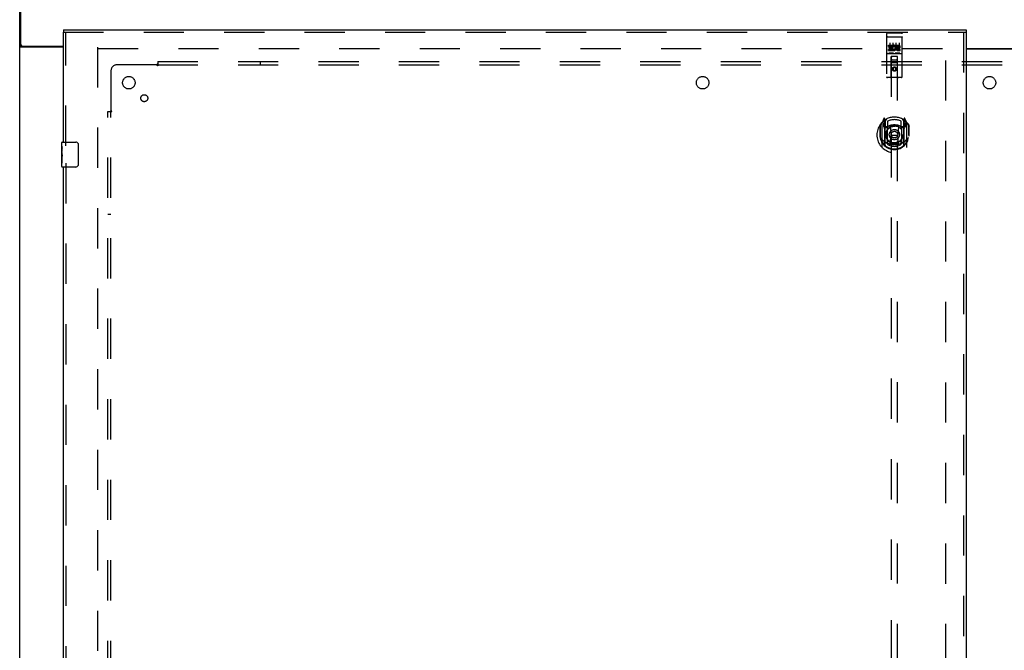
# Model space of a CAD drawing. Header units: inches. Extents: x 0 to 293, y 0 to 190.
# Tile 64 of 75: x 58 to 97, y 109 to 134. Entities that reach past the tile are written whole.
import ezdxf

# ---------------------------------------------------------------- set-up
doc = ezdxf.new("R2010")
doc.units = ezdxf.units.IN
doc.header["$LTSCALE"] = 16.12069
doc.header["$MEASUREMENT"] = 0
doc.linetypes.add('HIDDEN', pattern=[0.2, 0.1, -0.1])
doc.layers.get('0').update_dxf_attribs({"linetype": 'CONTINUOUS'})
for name, color, linetype in [('DEFAULT_2', 8, 'HIDDEN'), ('LEFTHAND_DOOR_ASSEMBLY', 7, 'CONTINUOUS'), ('SUBPANEL', 7, 'CONTINUOUS')]:
    doc.layers.add(name, color=color, linetype=linetype)

msp = doc.modelspace()

# ---------------------------------------------------------------- linework, layer by layer
at = {"color": 3, "linetype": 'Continuous'}
for p, q in [((57.577, 56.593), (57.577, 136.385)), ((57.629, 133.132), (57.629, 136.489)), ((59.327, 133.041), (57.618, 133.041)), ((57.689, 133.072), (59.327, 133.072)), ((95.515, 132.989), (97.39, 132.989)), ((95.515, 132.974), (97.39, 132.974))]:
    msp.add_line(p, q, dxfattribs=at)
at = {"color": 7, "linetype": 'Continuous'}
msp.add_line((57.681, 133.072), (57.577, 133.072), dxfattribs=at)
at = {"color": 3, "linetype": 'Continuous'}
for points in [[(57.597, 133.053), (57.594, 133.055), (57.591, 133.056), (57.589, 133.058), (57.586, 133.059), (57.584, 133.061), (57.582, 133.063), (57.58, 133.064), (57.579, 133.066), (57.578, 133.068), (57.578, 133.069), (57.577, 133.07), (57.577, 133.072)], [(57.618, 133.041), (57.616, 133.043), (57.614, 133.044), (57.612, 133.046), (57.609, 133.047), (57.606, 133.049), (57.603, 133.05), (57.597, 133.053)]]:
    msp.add_lwpolyline(points, dxfattribs=at)
at = {"color": 7, "linetype": 'Continuous'}
for points in [[(57.682, 133.069), (57.681, 133.07), (57.681, 133.072)], [(57.699, 133.041), (57.7, 133.042), (57.7, 133.044), (57.7, 133.046), (57.7, 133.047), (57.699, 133.049), (57.698, 133.051), (57.697, 133.053), (57.696, 133.054), (57.694, 133.056), (57.693, 133.057), (57.691, 133.059), (57.689, 133.06), (57.688, 133.061), (57.686, 133.063), (57.685, 133.064), (57.683, 133.066), (57.682, 133.067), (57.682, 133.069)]]:
    msp.add_lwpolyline(points, dxfattribs=at)
at = {"color": 3, "linetype": 'Continuous'}
msp.add_arc((57.689, 133.132), 0.06, 180, 270, dxfattribs=at)
at = {"layer": 'DEFAULT_2', "color": 8, "linetype": 'HIDDEN'}
for p, q in [((60.702, 133.041), (60.702, 59.937)), ((94.702, 59.968), (94.702, 133.01)), ((60.716, 132.989), (94.806, 132.989))]:
    msp.add_line(p, q, dxfattribs=at)
at = {"layer": 'LEFTHAND_DOOR_ASSEMBLY', "color": 7, "linetype": 'Continuous'}
for p, q in [((59.327, 133.739), (59.327, 133.635)), ((95.515, 133.739), (95.515, 133.635)), ((59.267, 129.078), (59.267, 129.224)), ((59.267, 128.821), (59.267, 129.078)), ((59.282, 129.239), (59.822, 129.239)), ((59.922, 129.139), (59.922, 128.339)), ((59.273, 129.022), (59.267, 129.022)), ((59.267, 128.854), (59.274, 128.854)), ((59.267, 128.254), (59.267, 128.818)), ((59.269, 128.791), (59.267, 128.791)), ((59.274, 128.854), (59.274, 128.991)), ((59.267, 128.66), (59.273, 128.66)), ((59.267, 128.624), (59.274, 128.624)), ((59.267, 128.561), (59.274, 128.561)), ((59.267, 128.393), (59.274, 128.393)), ((59.274, 128.393), (59.274, 128.624)), ((59.822, 128.239), (59.282, 128.239))]:
    msp.add_line(p, q, dxfattribs=at)
at = {"layer": 'LEFTHAND_DOOR_ASSEMBLY', "color": 3, "linetype": 'Continuous'}
for p, q in [((59.327, 133.739), (95.515, 133.739)), ((59.327, 129.239), (59.327, 133.635)), ((95.515, 133.635), (95.515, 59.343)), ((59.327, 107.739), (59.327, 128.239))]:
    msp.add_line(p, q, dxfattribs=at)
at = {"layer": 'LEFTHAND_DOOR_ASSEMBLY', "color": 8, "linetype": 'HIDDEN'}
for p, q in [((59.327, 133.635), (95.515, 133.635)), ((59.431, 129.084), (59.431, 133.635)), ((92.327, 133.577), (92.327, 131.852)), ((92.344, 133.448), (92.343, 133.448)), ((92.345, 133.448), (92.344, 133.448)), ((92.345, 133.448), (92.345, 133.448)), ((92.346, 133.448), (92.345, 133.448)), ((92.347, 133.448), (92.346, 133.448)), ((92.348, 133.448), (92.347, 133.448)), ((92.348, 133.448), (92.348, 133.448)), ((92.349, 133.448), (92.348, 133.448)), ((92.35, 133.448), (92.349, 133.448)), ((92.351, 133.448), (92.35, 133.448)), ((92.352, 133.449), (92.351, 133.448)), ((92.353, 133.449), (92.352, 133.449)), ((92.353, 133.449), (92.353, 133.449)), ((92.354, 133.449), (92.353, 133.449)), ((92.355, 133.449), (92.354, 133.449)), ((92.356, 133.449), (92.355, 133.449)), ((92.357, 133.449), (92.356, 133.449)), ((92.357, 133.607), (92.922, 133.607)), ((92.357, 133.449), (92.922, 133.449)), ((92.922, 133.449), (92.923, 133.449)), ((92.923, 133.449), (92.924, 133.449)), ((92.924, 133.449), (92.925, 133.449)), ((92.925, 133.449), (92.926, 133.449)), ((92.926, 133.449), (92.926, 133.449)), ((92.926, 133.449), (92.927, 133.449)), ((92.927, 133.449), (92.928, 133.448)), ((92.928, 133.448), (92.929, 133.448)), ((92.929, 133.448), (92.93, 133.448)), ((92.93, 133.448), (92.93, 133.448)), ((92.93, 133.448), (92.931, 133.448)), ((92.931, 133.448), (92.932, 133.448)), ((92.932, 133.448), (92.933, 133.448)), ((92.933, 133.448), (92.934, 133.448)), ((92.934, 133.448), (92.934, 133.448)), ((92.934, 133.448), (92.935, 133.448)), ((92.952, 131.852), (92.952, 133.577)), ((95.411, 133.635), (95.411, 59.343)), ((92.408, 133.071), (92.408, 133.114)), ((92.408, 133.114), (92.564, 133.114)), ((92.408, 133.071), (92.521, 133.071)), ((92.429, 132.987), (92.429, 133.029)), ((92.429, 133.029), (92.521, 133.029)), ((92.452, 133.215), (92.452, 132.91)), ((92.521, 133.029), (92.521, 133.071)), ((92.564, 132.936), (92.564, 133.114)), ((92.588, 133.066), (92.571, 133.105)), ((92.577, 133.215), (92.577, 132.91)), ((92.702, 133.215), (92.702, 132.91)), ((92.72, 133.071), (92.72, 133.114)), ((92.72, 133.114), (92.813, 133.114)), ((92.72, 133.071), (92.813, 133.071)), ((92.784, 133.028), (92.813, 133.028)), ((92.827, 133.215), (92.827, 132.91)), ((92.357, 132.779), (92.922, 132.779)), ((92.408, 132.901), (92.408, 132.943)), ((92.408, 132.943), (92.521, 132.943)), ((92.408, 132.901), (92.564, 132.901)), ((92.429, 132.987), (92.521, 132.987)), ((92.601, 132.795), (92.429, 132.795)), ((92.51, 131.852), (92.513, 132.662)), ((92.515, 132.662), (92.513, 132.662)), ((92.515, 132.662), (92.515, 98.66)), ((92.765, 132.662), (92.515, 132.662)), ((92.521, 132.943), (92.521, 132.987)), ((92.564, 132.936), (92.577, 132.955)), ((92.564, 132.901), (92.564, 132.913)), ((92.567, 132.911), (92.564, 132.913)), ((92.851, 132.795), (92.679, 132.795)), ((92.765, 98.66), (92.765, 132.662)), ((92.766, 132.662), (92.765, 132.662)), ((92.77, 131.852), (92.766, 132.662)), ((92.78, 132.987), (92.826, 132.987)), ((92.784, 132.943), (92.877, 132.943)), ((92.784, 132.901), (92.877, 132.901)), ((92.877, 132.901), (92.877, 132.943)), ((92.767, 132.412), (92.512, 132.412)), ((92.555, 132.537), (92.725, 132.537)), ((92.64, 132.233), (92.577, 132.197)), ((92.64, 132.222), (92.587, 132.192)), ((92.64, 132.233), (92.64, 132.222)), ((92.702, 132.197), (92.64, 132.233)), ((92.692, 132.192), (92.64, 132.222)), ((92.577, 132.197), (92.577, 132.125)), ((92.577, 132.197), (92.587, 132.192)), ((92.577, 132.125), (92.587, 132.131)), ((92.577, 132.125), (92.64, 132.089)), ((92.587, 132.192), (92.587, 132.131)), ((92.587, 132.131), (92.64, 132.101)), ((92.64, 132.101), (92.692, 132.131)), ((92.64, 132.089), (92.702, 132.125)), ((92.64, 132.089), (92.64, 132.101)), ((92.702, 132.197), (92.692, 132.192)), ((92.692, 132.131), (92.692, 132.192)), ((92.702, 132.125), (92.692, 132.131)), ((92.702, 132.125), (92.702, 132.197)), ((92.922, 131.822), (92.357, 131.822)), ((92.057, 129.906), (92.057, 129.518)), ((92.065, 129.929), (92.065, 129.471)), ((92.14, 130.001), (92.14, 129.034)), ((92.214, 130.187), (92.144, 130.012)), ((92.197, 129.997), (92.197, 129.847)), ((92.265, 129.997), (92.197, 129.997)), ((92.205, 129.989), (92.235, 129.943)), ((92.236, 130.108), (92.236, 130.107)), ((92.236, 130.107), (92.236, 130.107)), ((92.236, 130.107), (92.236, 130.107)), ((92.257, 130.104), (92.243, 130.184)), ((92.257, 129.088), (92.257, 130.104)), ((92.265, 130.057), (92.335, 130.166)), ((92.265, 129.113), (92.265, 130.116)), ((92.267, 130.091), (92.267, 129.884)), ((92.287, 129.864), (92.353, 129.864)), ((92.365, 130.069), (92.365, 129.816)), ((92.477, 129.862), (92.507, 129.518)), ((92.803, 129.862), (92.772, 129.518)), ((92.915, 129.816), (92.915, 130.069)), ((92.926, 129.864), (92.992, 129.864)), ((92.945, 130.166), (93.015, 130.057)), ((93.012, 129.884), (93.012, 130.091)), ((93.015, 129.113), (93.015, 130.116)), ((93.082, 129.997), (93.015, 129.997)), ((93.036, 130.184), (93.022, 130.104)), ((93.022, 130.104), (93.022, 129.088)), ((93.044, 130.107), (93.039, 130.11)), ((93.044, 129.943), (93.074, 129.989)), ((93.135, 130.012), (93.065, 130.187)), ((93.082, 129.847), (93.082, 129.997)), ((93.14, 129.034), (93.14, 130.001)), ((93.215, 129.929), (93.215, 129.471)), ((93.222, 129.518), (93.222, 129.906)), ((92.057, 129.518), (92.072, 129.518)), ((92.065, 129.471), (92.065, 129.468)), ((92.197, 129.847), (92.257, 129.847)), ((92.357, 129.846), (92.285, 129.846)), ((92.357, 129.205), (92.357, 129.836)), ((92.477, 129.178), (92.507, 129.518)), ((92.507, 129.518), (92.772, 129.518)), ((92.802, 129.178), (92.772, 129.518)), ((92.995, 129.846), (92.922, 129.846)), ((92.922, 129.836), (92.922, 129.205)), ((93.022, 129.847), (93.082, 129.847)), ((93.222, 129.518), (93.207, 129.518)), ((93.215, 129.471), (93.214, 129.468)), ((92.365, 129.255), (92.365, 129.152)), ((92.915, 129.152), (92.915, 129.255)), ((59.431, 128.394), (59.431, 107.584))]:
    msp.add_line(p, q, dxfattribs=at)
for points in [[(92.343, 133.448), (92.343, 133.448), (92.342, 133.448), (92.342, 133.448), (92.342, 133.448), (92.341, 133.447), (92.341, 133.447), (92.34, 133.447), (92.34, 133.447), (92.34, 133.447), (92.339, 133.447), (92.339, 133.447), (92.339, 133.447), (92.338, 133.447), (92.338, 133.447), (92.338, 133.447), (92.337, 133.447), (92.337, 133.447), (92.337, 133.447), (92.337, 133.447), (92.336, 133.447), (92.336, 133.446), (92.336, 133.446), (92.335, 133.446), (92.335, 133.446), (92.335, 133.446), (92.335, 133.446), (92.334, 133.446), (92.334, 133.446), (92.334, 133.446), (92.333, 133.446), (92.333, 133.446), (92.333, 133.446), (92.333, 133.446), (92.332, 133.445), (92.332, 133.445), (92.332, 133.445), (92.332, 133.445), (92.332, 133.445), (92.331, 133.445), (92.331, 133.445), (92.331, 133.445), (92.331, 133.445), (92.331, 133.445), (92.33, 133.445), (92.33, 133.444), (92.33, 133.444), (92.33, 133.444), (92.33, 133.444), (92.329, 133.444), (92.329, 133.444), (92.329, 133.444), (92.329, 133.444), (92.329, 133.444), (92.329, 133.444), (92.329, 133.443), (92.328, 133.443), (92.328, 133.443), (92.328, 133.443), (92.328, 133.443), (92.328, 133.443), (92.328, 133.443), (92.328, 133.443), (92.328, 133.443), (92.328, 133.443), (92.328, 133.442), (92.328, 133.442), (92.327, 133.442), (92.327, 133.442), (92.327, 133.442), (92.327, 133.442), (92.327, 133.442), (92.327, 133.442), (92.327, 133.442), (92.327, 133.442), (92.327, 133.441), (92.327, 133.441), (92.327, 133.441)], [(92.935, 133.448), (92.936, 133.448), (92.936, 133.448), (92.937, 133.448), (92.937, 133.448), (92.937, 133.448), (92.938, 133.448), (92.938, 133.447), (92.938, 133.447), (92.939, 133.447), (92.939, 133.447), (92.94, 133.447), (92.94, 133.447), (92.94, 133.447), (92.941, 133.447), (92.941, 133.447), (92.941, 133.447), (92.942, 133.447), (92.942, 133.447), (92.942, 133.447), (92.942, 133.447), (92.943, 133.447), (92.943, 133.447), (92.943, 133.446), (92.944, 133.446), (92.944, 133.446), (92.944, 133.446), (92.945, 133.446), (92.945, 133.446), (92.945, 133.446), (92.945, 133.446), (92.946, 133.446), (92.946, 133.446), (92.946, 133.446), (92.946, 133.446), (92.947, 133.446), (92.947, 133.445), (92.947, 133.445), (92.947, 133.445), (92.948, 133.445), (92.948, 133.445), (92.948, 133.445), (92.948, 133.445), (92.948, 133.445), (92.949, 133.445), (92.949, 133.445), (92.949, 133.445), (92.949, 133.444), (92.949, 133.444), (92.95, 133.444), (92.95, 133.444), (92.95, 133.444), (92.95, 133.444), (92.95, 133.444), (92.95, 133.444), (92.95, 133.444), (92.951, 133.444), (92.951, 133.443), (92.951, 133.443), (92.951, 133.443), (92.951, 133.443), (92.951, 133.443), (92.951, 133.443), (92.951, 133.443), (92.951, 133.443), (92.952, 133.443), (92.952, 133.443), (92.952, 133.442), (92.952, 133.442), (92.952, 133.442), (92.952, 133.442), (92.952, 133.442), (92.952, 133.442), (92.952, 133.442), (92.952, 133.442), (92.952, 133.442), (92.952, 133.442), (92.952, 133.441), (92.952, 133.441), (92.952, 133.441)], [(92.429, 132.795), (92.429, 132.795), (92.428, 132.795), (92.428, 132.795), (92.428, 132.795), (92.428, 132.795), (92.428, 132.795), (92.427, 132.795), (92.427, 132.795), (92.427, 132.795), (92.427, 132.795), (92.427, 132.795), (92.426, 132.795), (92.426, 132.795), (92.426, 132.795), (92.426, 132.795), (92.426, 132.795), (92.426, 132.795), (92.425, 132.795), (92.425, 132.795), (92.425, 132.795), (92.425, 132.795), (92.425, 132.795), (92.425, 132.795), (92.425, 132.795), (92.424, 132.795), (92.424, 132.795), (92.424, 132.795), (92.424, 132.795), (92.424, 132.795), (92.424, 132.795), (92.424, 132.795), (92.424, 132.795), (92.423, 132.795), (92.423, 132.795), (92.423, 132.795), (92.423, 132.795), (92.423, 132.795), (92.423, 132.796), (92.423, 132.796), (92.423, 132.796), (92.423, 132.796), (92.423, 132.796), (92.422, 132.796), (92.422, 132.796), (92.422, 132.796), (92.422, 132.796)], [(92.607, 132.796), (92.607, 132.796), (92.607, 132.796), (92.607, 132.796), (92.607, 132.796), (92.607, 132.796), (92.607, 132.796), (92.607, 132.796), (92.606, 132.796), (92.606, 132.795), (92.606, 132.795), (92.606, 132.795), (92.606, 132.795), (92.606, 132.795), (92.606, 132.795), (92.606, 132.795), (92.606, 132.795), (92.605, 132.795), (92.605, 132.795), (92.605, 132.795), (92.605, 132.795), (92.605, 132.795), (92.605, 132.795), (92.605, 132.795), (92.604, 132.795), (92.604, 132.795), (92.604, 132.795), (92.604, 132.795), (92.604, 132.795), (92.604, 132.795), (92.604, 132.795), (92.603, 132.795), (92.603, 132.795), (92.603, 132.795), (92.603, 132.795), (92.603, 132.795), (92.603, 132.795), (92.602, 132.795), (92.602, 132.795), (92.602, 132.795), (92.602, 132.795), (92.602, 132.795), (92.601, 132.795), (92.601, 132.795), (92.601, 132.795), (92.601, 132.795)], [(92.679, 132.795), (92.679, 132.795), (92.678, 132.795), (92.678, 132.795), (92.678, 132.795), (92.678, 132.795), (92.678, 132.795), (92.677, 132.795), (92.677, 132.795), (92.677, 132.795), (92.677, 132.795), (92.677, 132.795), (92.676, 132.795), (92.676, 132.795), (92.676, 132.795), (92.676, 132.795), (92.676, 132.795), (92.676, 132.795), (92.675, 132.795), (92.675, 132.795), (92.675, 132.795), (92.675, 132.795), (92.675, 132.795), (92.675, 132.795), (92.675, 132.795), (92.674, 132.795), (92.674, 132.795), (92.674, 132.795), (92.674, 132.795), (92.674, 132.795), (92.674, 132.795), (92.674, 132.795), (92.674, 132.795), (92.673, 132.795), (92.673, 132.795), (92.673, 132.795), (92.673, 132.795), (92.673, 132.795), (92.673, 132.796), (92.673, 132.796), (92.673, 132.796), (92.673, 132.796), (92.673, 132.796), (92.672, 132.796), (92.672, 132.796), (92.672, 132.796), (92.672, 132.796)], [(92.857, 132.796), (92.857, 132.796), (92.857, 132.796), (92.857, 132.796), (92.857, 132.796), (92.857, 132.796), (92.857, 132.796), (92.857, 132.796), (92.856, 132.796), (92.856, 132.795), (92.856, 132.795), (92.856, 132.795), (92.856, 132.795), (92.856, 132.795), (92.856, 132.795), (92.856, 132.795), (92.856, 132.795), (92.855, 132.795), (92.855, 132.795), (92.855, 132.795), (92.855, 132.795), (92.855, 132.795), (92.855, 132.795), (92.855, 132.795), (92.854, 132.795), (92.854, 132.795), (92.854, 132.795), (92.854, 132.795), (92.854, 132.795), (92.854, 132.795), (92.854, 132.795), (92.853, 132.795), (92.853, 132.795), (92.853, 132.795), (92.853, 132.795), (92.853, 132.795), (92.853, 132.795), (92.852, 132.795), (92.852, 132.795), (92.852, 132.795), (92.852, 132.795), (92.852, 132.795), (92.851, 132.795), (92.851, 132.795), (92.851, 132.795), (92.851, 132.795)], [(92.107, 129.404), (92.11, 129.399), (92.113, 129.394), (92.116, 129.389), (92.119, 129.384), (92.122, 129.38), (92.125, 129.376), (92.127, 129.372), (92.13, 129.368), (92.133, 129.364), (92.135, 129.361), (92.137, 129.357), (92.14, 129.354), (92.142, 129.351), (92.144, 129.347), (92.147, 129.344), (92.149, 129.342), (92.151, 129.339), (92.153, 129.336), (92.155, 129.334), (92.157, 129.331), (92.159, 129.329), (92.161, 129.327), (92.163, 129.324), (92.165, 129.322), (92.167, 129.32), (92.169, 129.318), (92.171, 129.316), (92.172, 129.315), (92.174, 129.313), (92.176, 129.311), (92.178, 129.31), (92.179, 129.308), (92.181, 129.307), (92.182, 129.305), (92.184, 129.304), (92.185, 129.303)], [(92.828, 129.161), (92.822, 129.159), (92.817, 129.158), (92.811, 129.157), (92.806, 129.155), (92.801, 129.154), (92.795, 129.153), (92.79, 129.151), (92.784, 129.15), (92.779, 129.149), (92.773, 129.148), (92.768, 129.147), (92.762, 129.146), (92.757, 129.145), (92.751, 129.144), (92.746, 129.143), (92.74, 129.142), (92.735, 129.142), (92.729, 129.141), (92.723, 129.14), (92.718, 129.14), (92.712, 129.139), (92.707, 129.138), (92.701, 129.138), (92.696, 129.137), (92.69, 129.137), (92.684, 129.137), (92.679, 129.136), (92.673, 129.136), (92.668, 129.136), (92.662, 129.135), (92.656, 129.135), (92.651, 129.135), (92.645, 129.135), (92.64, 129.135), (92.634, 129.135), (92.628, 129.135), (92.623, 129.135), (92.617, 129.135), (92.612, 129.136), (92.606, 129.136), (92.601, 129.136), (92.595, 129.137), (92.589, 129.137), (92.584, 129.137), (92.578, 129.138), (92.573, 129.138), (92.567, 129.139), (92.561, 129.14), (92.556, 129.14), (92.55, 129.141), (92.545, 129.142), (92.539, 129.142), (92.534, 129.143), (92.528, 129.144), (92.523, 129.145), (92.517, 129.146), (92.512, 129.147), (92.506, 129.148), (92.501, 129.149), (92.495, 129.15), (92.49, 129.151), (92.484, 129.153), (92.479, 129.154), (92.473, 129.155), (92.468, 129.157), (92.463, 129.158), (92.457, 129.159), (92.452, 129.161)], [(93.094, 129.303), (93.095, 129.304), (93.097, 129.305), (93.099, 129.307), (93.1, 129.308), (93.102, 129.31), (93.103, 129.311), (93.105, 129.313), (93.107, 129.315), (93.109, 129.316), (93.11, 129.318), (93.112, 129.32), (93.114, 129.322), (93.116, 129.324), (93.118, 129.327), (93.12, 129.329), (93.122, 129.331), (93.124, 129.334), (93.126, 129.336), (93.128, 129.339), (93.13, 129.342), (93.133, 129.344), (93.135, 129.347), (93.137, 129.35), (93.139, 129.354), (93.142, 129.357), (93.144, 129.36), (93.147, 129.364), (93.149, 129.368), (93.152, 129.372), (93.155, 129.376), (93.157, 129.38), (93.16, 129.384), (93.163, 129.389), (93.166, 129.394), (93.169, 129.399), (93.172, 129.404)]]:
    msp.add_lwpolyline(points, dxfattribs=at)
at = {"layer": 'LEFTHAND_DOOR_ASSEMBLY', "color": 7, "linetype": 'Continuous'}
for points in [[(59.267, 129.078), (59.267, 129.075), (59.268, 129.07), (59.268, 129.065), (59.27, 129.052)], [(59.915, 129.175), (59.917, 129.17), (59.919, 129.164), (59.92, 129.158), (59.921, 129.152), (59.922, 129.145), (59.922, 129.139)], [(59.267, 128.821), (59.267, 128.813), (59.268, 128.804), (59.269, 128.793)], [(59.269, 128.793), (59.271, 128.76), (59.272, 128.748), (59.273, 128.735), (59.274, 128.723), (59.274, 128.71), (59.274, 128.697), (59.274, 128.684), (59.274, 128.672), (59.273, 128.659), (59.272, 128.647), (59.271, 128.635)], [(59.27, 129.052), (59.271, 129.044), (59.272, 129.036), (59.272, 129.027)], [(59.272, 129.027), (59.273, 129.018), (59.274, 129.009), (59.274, 129), (59.274, 128.991)], [(59.922, 128.339), (59.922, 128.333), (59.921, 128.327), (59.92, 128.321), (59.919, 128.315), (59.917, 128.309), (59.915, 128.303)]]:
    msp.add_lwpolyline(points, dxfattribs=at)
at = {"layer": 'LEFTHAND_DOOR_ASSEMBLY', "color": 8, "linetype": 'HIDDEN'}
for centre, radius in [((92.64, 132.162), 0.085), ((92.64, 132.162), 0.0845), ((92.64, 129.536), 0.35), ((92.64, 129.536), 0.335), ((92.64, 129.536), 0.205), ((92.64, 129.536), 0.133)]:
    msp.add_circle(centre, radius, dxfattribs=at)
for centre, radius, start, end in [((92.357, 133.577), 0.03, 90, 180), ((92.922, 133.577), 0.03, 0, 90), ((92.614, 133.007), 0.107, 244.2636, 113.4027), ((92.614, 133.007), 0.0639, 234.8895, 113.4026), ((92.784, 132.964), 0.0635, 90, 270), ((92.813, 133.049), 0.0644, 282.2995, 90.0775), ((92.813, 133.049), 0.0219, 269.9011, 90), ((92.357, 132.749), 0.03, 90, 180), ((92.555, 132.622), 0.04, 90, 180), ((92.725, 132.622), 0.04, 0, 90), ((92.784, 132.965), 0.0219, 100.307, 270), ((92.922, 132.749), 0.03, 0, 90), ((92.555, 132.577), 0.04, 180, 270), ((92.725, 132.577), 0.04, 270, 360), ((92.357, 131.852), 0.03, 180, 270), ((92.48, 131.852), 0.03, 270, 360), ((92.8, 131.852), 0.03, 180, 270), ((92.922, 131.852), 0.03, 270, 360), ((92.64, 129.518), 0.7, 125.5126, 54.4874), ((92.085, 129.929), 0.02, 144.7039, 180), ((92.64, 129.536), 0.7, 35.2961, 144.7039), ((92.155, 130.001), 0.015, 135.0748, 180), ((92.21, 129.992), 0.005, 90, 212.6792), ((92.228, 130.182), 0.015, 10, 158.1959), ((92.64, 129.205), 0.7, 53.2319, 126.7681), ((92.245, 130.071), 0.02, 0, 125.5126), ((92.077, 129.842), 0.188, 0, 32.6792), ((92.247, 130.091), 0.02, 0, 125.2543), ((92.285, 130.116), 0.02, 121.4688, 179.9992), ((92.285, 129.866), 0.02, 180, 270), ((92.287, 129.884), 0.02, 180, 270), ((92.353, 129.884), 0.02, 270, 293.464), ((92.64, 129.223), 0.7, 66.536, 113.464), ((92.64, 129.536), 0.6, 62.7204, 117.2796), ((92.64, 129.536), 0.343, 48.8739, 131.1261), ((92.457, 129.86), 0.02, 5.0796, 105.6131), ((92.823, 129.86), 0.02, 74.3869, 174.9204), ((92.926, 129.884), 0.02, 246.536, 270), ((92.992, 129.884), 0.02, 270, 360), ((92.995, 129.866), 0.02, 270, 360), ((92.995, 130.116), 0.02, 0, 58.5295), ((93.032, 130.091), 0.02, 54.7457, 180), ((93.035, 130.071), 0.02, 54.4874, 180), ((93.203, 129.842), 0.188, 147.3208, 180), ((93.051, 130.182), 0.015, 21.8041, 170), ((93.07, 129.992), 0.005, 327.3208, 90), ((93.125, 130.001), 0.015, 0, 44.9252), ((93.195, 129.929), 0.02, 0, 35.2961), ((92.64, 129.52), 0.583, 180.2464, 359.7536), ((92.085, 129.471), 0.02, 180, 187.6622), ((92.64, 129.546), 0.58, 187.6622, 352.3378), ((92.372, 129.836), 0.015, 112.9863, 180), ((92.395, 129.816), 0.03, 180, 311.1261), ((92.885, 129.816), 0.03, 228.8739, 360), ((92.907, 129.836), 0.015, 0, 67.0137), ((93.195, 129.471), 0.02, 352.3378, 360), ((92.64, 129.835), 0.7, 229.529, 310.471), ((92.272, 129.088), 0.015, 180, 229.6413), ((92.285, 129.113), 0.02, 180, 230.6594), ((92.372, 129.205), 0.015, 180, 247.0137), ((92.395, 129.255), 0.03, 48.8739, 180), ((92.64, 129.546), 0.48, 235.0461, 304.9539), ((92.64, 129.536), 0.343, 228.8739, 311.1261), ((92.457, 129.18), 0.02, 254.4248, 354.9204), ((92.822, 129.18), 0.02, 185.0796, 285.5752), ((92.885, 129.255), 0.03, 0, 131.1261), ((92.907, 129.205), 0.015, 292.9863, 360), ((92.995, 129.113), 0.02, 309.3378, 359.9984), ((93.007, 129.088), 0.015, 310.3587, 360), ((92.155, 129.034), 0.015, 180, 224.9252), ((93.125, 129.034), 0.015, 315.0748, 360)]:
    msp.add_arc(centre, radius, start, end, dxfattribs=at)
at = {"layer": 'LEFTHAND_DOOR_ASSEMBLY', "color": 7, "linetype": 'Continuous'}
for centre, radius, start, end in [((59.282, 129.224), 0.015, 90, 180), ((59.822, 129.139), 0.1, 21.1999, 90), ((59.822, 128.339), 0.1, 270, 338.7946), ((59.282, 128.254), 0.015, 180, 270)]:
    msp.add_arc(centre, radius, start, end, dxfattribs=at)
msp.add_ellipse((59.53, 128.655), major_axis=(0.263, 0), ratio=0.432808, start_param=3.141593, end_param=3.321581, dxfattribs=at)
at = {"layer": 'SUBPANEL', "color": 8, "linetype": 'HIDDEN'}
for p, q in [((63.073, 132.333), (61.483, 132.333)), ((63.091, 132.352), (63.084, 132.344)), ((63.108, 132.458), (63.108, 132.371)), ((63.108, 132.458), (129.796, 132.458)), ((63.108, 132.371), (63.108, 132.292)), ((63.108, 132.333), (129.796, 132.333)), ((67.233, 132.333), (67.233, 132.458)), ((61.233, 132.083), (61.233, 130.493)), ((61.108, 62.52), (61.108, 130.458)), ((61.108, 130.458), (61.195, 130.458)), ((61.195, 130.458), (61.274, 130.458)), ((61.233, 62.52), (61.233, 130.458)), ((61.233, 126.333), (61.108, 126.333))]:
    msp.add_line(p, q, dxfattribs=at)
for points in [[(63.084, 132.344), (63.082, 132.342), (63.08, 132.34), (63.078, 132.338), (63.076, 132.336), (63.075, 132.335), (63.073, 132.333)], [(63.083, 132.319), (63.081, 132.322), (63.079, 132.324), (63.078, 132.327), (63.076, 132.329), (63.075, 132.331), (63.073, 132.333)], [(63.108, 132.292), (63.106, 132.293), (63.105, 132.294), (63.103, 132.295), (63.101, 132.296), (63.099, 132.297), (63.098, 132.298), (63.096, 132.3), (63.094, 132.302), (63.093, 132.303), (63.091, 132.305), (63.09, 132.307), (63.089, 132.31), (63.087, 132.312), (63.086, 132.314), (63.083, 132.319)], [(63.108, 132.371), (63.107, 132.369), (63.105, 132.367), (63.103, 132.364), (63.101, 132.362), (63.1, 132.36), (63.098, 132.358), (63.096, 132.357), (63.095, 132.355), (63.093, 132.353), (63.091, 132.352)], [(61.195, 130.458), (61.197, 130.46), (61.2, 130.461), (61.202, 130.463), (61.204, 130.465), (61.206, 130.467), (61.208, 130.468), (61.21, 130.47), (61.211, 130.472), (61.213, 130.473), (61.215, 130.475), (61.22, 130.48)], [(61.22, 130.48), (61.222, 130.482), (61.224, 130.484), (61.226, 130.486), (61.228, 130.488), (61.23, 130.49), (61.232, 130.492), (61.233, 130.493)], [(61.252, 130.481), (61.247, 130.484), (61.245, 130.485), (61.242, 130.487), (61.24, 130.488), (61.237, 130.49), (61.235, 130.492), (61.233, 130.493)], [(61.274, 130.458), (61.274, 130.46), (61.273, 130.462), (61.272, 130.464), (61.271, 130.465), (61.269, 130.467), (61.268, 130.469), (61.266, 130.47), (61.265, 130.472), (61.263, 130.473), (61.261, 130.475), (61.259, 130.476), (61.257, 130.478), (61.255, 130.479), (61.252, 130.481)]]:
    msp.add_lwpolyline(points, dxfattribs=at)
for centre, radius in [((61.952, 131.614), 0.25), ((84.952, 131.614), 0.25), ((96.452, 131.614), 0.25), ((62.571, 130.995), 0.141)]:
    msp.add_circle(centre, radius, dxfattribs=at)
msp.add_arc((61.483, 132.083), 0.25, 90, 180, dxfattribs=at)

doc.saveas('drawing.dxf')
